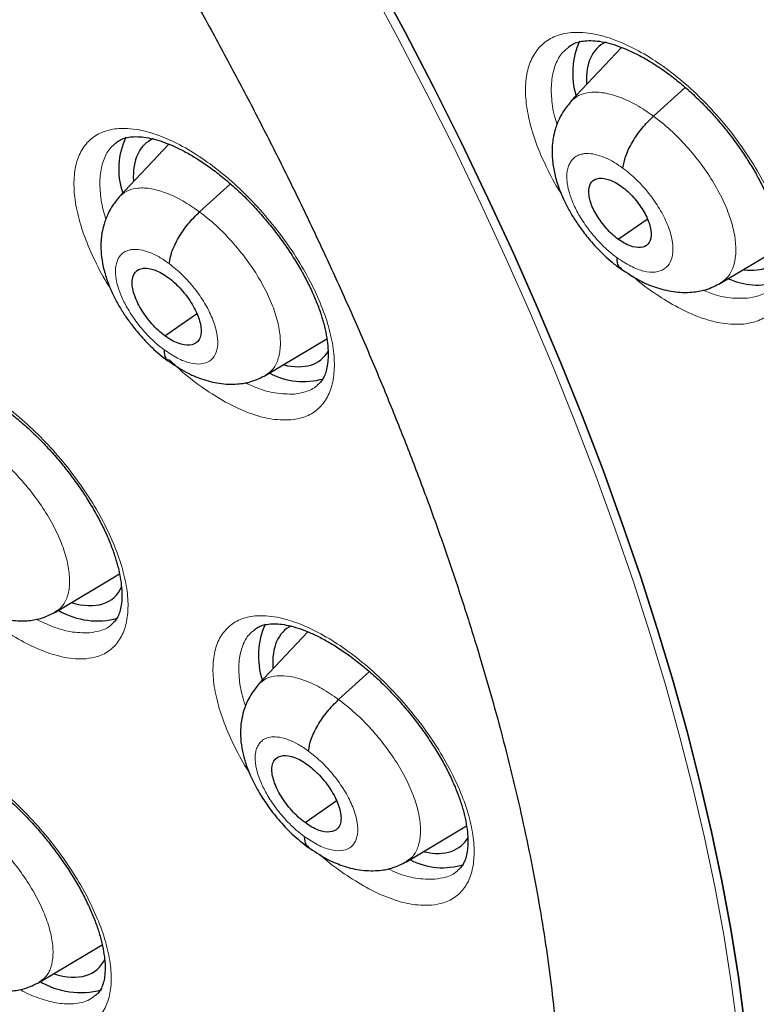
# Model space of a CAD drawing. Header units: millimetres. Extents: x 8 to 2236, y 12 to 2208.
# Tile 128 of 165: x 2050 to 2058, y 848 to 859. Entities that reach past the tile are written whole.
import ezdxf

# ---------------------------------------------------------------- set-up
doc = ezdxf.new("R2010")
doc.units = ezdxf.units.MM

msp = doc.modelspace()

# ---------------------------------------------------------------- linework, layer by layer
at = {"color": 7, "linetype": 'Continuous', "lineweight": 30}
for p, q in [((2056.38, 858.283), (2055.83, 857.701)), ((2056.723, 857.542), (2057.065, 857.852)), ((2051.499, 857.24), (2050.962, 856.673)), ((2051.83, 856.51), (2052.163, 856.812)), ((2056.342, 856.215), (2056.654, 856.432)), ((2057.446, 855.741), (2058.102, 856.134)), ((2051.456, 855.174), (2051.797, 855.412)), ((2052.544, 854.749), (2053.202, 855.142)), ((2050.277, 852.196), (2050.966, 852.608)), ((2052.998, 851.982), (2052.464, 851.417)), ((2053.329, 851.252), (2053.661, 851.553)), ((2052.967, 849.925), (2053.304, 850.16)), ((2054.059, 849.503), (2054.708, 849.891)), ((2050.104, 848.204), (2050.78, 848.609))]:
    msp.add_line(p, q, dxfattribs=at)
at = {"color": 7, "linetype": 'Continuous', "lineweight": 30, "flags": 128}
for points in [[(2053.723, 859.047), (2054.045, 858.448), (2054.355, 857.85), (2054.653, 857.253), (2054.939, 856.658), (2055.213, 856.065), (2055.474, 855.475), (2055.722, 854.888), (2055.957, 854.305), (2056.179, 853.725), (2056.387, 853.151), (2056.582, 852.581), (2056.764, 852.018), (2056.931, 851.46), (2057.085, 850.908), (2057.224, 850.363), (2057.349, 849.826), (2057.46, 849.296), (2057.556, 848.775), (2057.638, 848.262), (2057.705, 847.758)], [(2057.705, 847.758), (2057.638, 848.262), (2057.556, 848.775), (2057.46, 849.296), (2057.349, 849.826), (2057.224, 850.363), (2057.085, 850.908), (2056.931, 851.46), (2056.764, 852.018), (2056.582, 852.581), (2056.387, 853.151), (2056.179, 853.725), (2055.957, 854.305), (2055.722, 854.888), (2055.474, 855.475), (2055.213, 856.065), (2054.939, 856.658), (2054.653, 857.253), (2054.355, 857.85), (2054.045, 858.448), (2053.723, 859.047)]]:
    msp.add_lwpolyline(points, dxfattribs=at)
at = {"color": 252, "linetype": 'Continuous', "lineweight": 0, "flags": 128}
msp.add_lwpolyline([(2053.647, 858.986), (2053.968, 858.387), (2054.278, 857.788), (2054.577, 857.192), (2054.863, 856.596), (2055.136, 856.004), (2055.397, 855.414), (2055.645, 854.827), (2055.88, 854.243), (2056.102, 853.664), (2056.311, 853.09), (2056.506, 852.52), (2056.687, 851.956), (2056.855, 851.399), (2057.008, 850.847), (2057.147, 850.302), (2057.272, 849.765), (2057.383, 849.236), (2057.48, 848.714), (2057.561, 848.201), (2057.629, 847.697)], dxfattribs=at)
at = {"color": 7, "linetype": 'Continuous', "lineweight": 30}
for centre, radius, start, end in [((2056.711, 858.006), 0.859, 156.3413, 196.4398), ((2051.746, 856.97), 0.788, 154.127, 198.3011), ((2057.841, 856.451), 0.73, 245.0005, 287.1895), ((2052.949, 855.44), 0.76, 241.6186, 286.4533), ((2050.728, 852.932), 0.832, 240.0964, 285.2611), ((2053.325, 851.722), 0.86, 156.3776, 197.3993), ((2054.45, 850.192), 0.753, 242.5745, 287.6533), ((2050.546, 848.942), 0.849, 238.6049, 285.4328)]:
    msp.add_arc(centre, radius, start, end, dxfattribs=at)
for centre, major_axis, ratio, start_param, end_param in [((2057.084, 857.128), (-0.943, 1.17), 0.458154, 6.169461, 6.839247), ((2052.198, 856.086), (-0.941, 1.169), 0.457366, 6.158545, 6.848368), ((2057.084, 857.128), (-0.943, 1.17), 0.458154, 2.690731, 3.338618), ((2052.198, 856.086), (-0.941, 1.169), 0.457366, 2.609091, 3.31618), ((2049.954, 853.51), (-0.941, 1.169), 0.456328, 2.559715, 3.374348), ((2053.701, 850.84), (-0.942, 1.17), 0.456155, 6.18074, 6.852303), ((2053.701, 850.84), (-0.942, 1.17), 0.456155, 2.623688, 3.332646), ((2049.774, 849.506), (-0.941, 1.172), 0.455074, 2.552999, 3.367813)]:
    msp.add_ellipse(centre, major_axis=major_axis, ratio=ratio, start_param=start_param, end_param=end_param, dxfattribs=at)
for points, knots in [([(2076.994, 829.069), (2077.07, 829.129), (2077.221, 829.246), (2077.423, 829.413), (2077.603, 829.567), (2077.76, 829.705), (2077.906, 829.839), (2078.039, 829.965), (2078.159, 830.081), (2078.269, 830.191), (2078.38, 830.305), (2078.497, 830.428), (2078.612, 830.554), (2078.719, 830.674), (2078.817, 830.785), (2078.904, 830.889), (2079.005, 831.01), (2079.118, 831.15), (2079.245, 831.313), (2079.367, 831.477), (2079.489, 831.645), (2079.61, 831.819), (2079.729, 831.996), (2079.845, 832.176), (2079.958, 832.358), (2080.067, 832.543), (2080.178, 832.735), (2080.292, 832.944), (2080.414, 833.177), (2080.543, 833.436), (2080.688, 833.747), (2080.84, 834.097), (2080.991, 834.474), (2081.124, 834.835), (2081.239, 835.175), (2081.338, 835.489), (2081.405, 835.716), (2081.447, 835.87), (2081.475, 835.97), (2081.507, 836.09), (2081.543, 836.232), (2081.628, 836.577), (2081.746, 837.114), (2081.857, 837.747), (2081.933, 838.27), (2081.984, 838.683), (2082.026, 839.087), (2082.06, 839.48), (2082.085, 839.859), (2082.104, 840.214), (2082.116, 840.537), (2082.124, 840.826), (2082.127, 841.078), (2082.129, 841.293), (2082.128, 841.471), (2082.127, 841.599), (2082.126, 841.684), (2082.126, 841.743), (2082.125, 841.812), (2082.123, 841.905), (2082.12, 842.029), (2082.116, 842.183), (2082.11, 842.361), (2082.099, 842.637), (2082.08, 843.013), (2082.047, 843.5), (2082.004, 844.027), (2081.948, 844.592), (2081.878, 845.187), (2081.782, 845.908), (2081.653, 846.736), (2081.485, 847.664), (2081.307, 848.538), (2081.124, 849.358), (2080.938, 850.123), (2080.746, 850.865), (2080.548, 851.583), (2080.343, 852.286), (2080.089, 853.114), (2079.773, 854.087), (2079.379, 855.22), (2078.945, 856.39), (2078.47, 857.597), (2077.991, 858.75), (2077.514, 859.841), (2077.048, 860.867), (2076.554, 861.909), (2076.04, 862.955), (2075.467, 864.079), (2074.839, 865.266), (2074.154, 866.509), (2073.467, 867.711), (2072.78, 868.87), (2072.144, 869.911), (2071.561, 870.838), (2071.033, 871.66), (2070.496, 872.475), (2069.938, 873.306), (2069.333, 874.187), (2068.675, 875.122), (2067.961, 876.11), (2067.203, 877.133), (2066.4, 878.189), (2065.549, 879.277), (2064.753, 880.267), (2064.022, 881.153), (2063.367, 881.932), (2062.689, 882.722), (2061.989, 883.521), (2061.275, 884.319), (2060.561, 885.099), (2059.803, 885.909), (2059.011, 886.738), (2058.19, 887.575), (2057.407, 888.354), (2056.664, 889.077), (2055.962, 889.746), (2055.302, 890.362), (2054.757, 890.862), (2054.317, 891.258), (2053.978, 891.56), (2053.667, 891.835), (2053.392, 892.077), (2053.178, 892.262), (2053.018, 892.4), (2052.9, 892.502), (2052.776, 892.609), (2052.623, 892.739), (2052.426, 892.907), (2052.192, 893.103), (2051.925, 893.327), (2051.626, 893.575), (2051.295, 893.846), (2050.947, 894.129), (2050.596, 894.411), (2050.107, 894.799), (2049.493, 895.278), (2048.79, 895.812), (2048.155, 896.283), (2047.57, 896.709), (2046.983, 897.127), (2046.369, 897.556), (2045.717, 898), (2045.027, 898.458), (2044.311, 898.919), (2043.594, 899.368), (2042.899, 899.788), (2042.435, 900.063), (2042.203, 900.195), (2042.189, 900.203)], [0, 0, 0, 0, 0.004208, 0.008266, 0.012194, 0.015925, 0.019283, 0.022264, 0.025087, 0.027445, 0.030195, 0.033307, 0.036341, 0.039156, 0.041751, 0.044127, 0.046284, 0.050042, 0.053605, 0.057244, 0.060959, 0.064746, 0.06856, 0.072392, 0.076228, 0.080045, 0.083867, 0.088052, 0.092716, 0.097859, 0.103418, 0.110856, 0.117881, 0.124491, 0.130655, 0.136254, 0.141145, 0.142556, 0.144244, 0.146322, 0.148792, 0.151607, 0.164055, 0.175863, 0.182587, 0.189083, 0.195351, 0.201391, 0.207197, 0.212551, 0.217349, 0.221589, 0.225272, 0.228397, 0.230964, 0.232973, 0.233896, 0.234627, 0.23553, 0.236869, 0.238642, 0.240852, 0.243465, 0.246233, 0.252549, 0.25933, 0.266575, 0.274284, 0.28244, 0.290603, 0.303052, 0.315037, 0.326558, 0.336451, 0.345973, 0.355124, 0.363905, 0.372325, 0.380725, 0.393824, 0.40725, 0.421007, 0.435095, 0.449518, 0.461086, 0.472865, 0.484854, 0.496904, 0.50868, 0.523252, 0.537359, 0.550999, 0.564172, 0.576875, 0.586525, 0.595883, 0.605054, 0.614582, 0.624546, 0.635591, 0.647128, 0.659155, 0.671674, 0.684685, 0.698189, 0.707561, 0.717157, 0.726977, 0.737022, 0.747285, 0.757391, 0.767124, 0.778971, 0.790214, 0.800851, 0.810883, 0.820308, 0.829125, 0.837335, 0.84209, 0.846614, 0.850795, 0.854431, 0.857519, 0.859243, 0.860732, 0.862169, 0.864156, 0.866741, 0.869923, 0.873327, 0.877224, 0.881613, 0.886286, 0.890855, 0.895311, 0.905366, 0.914791, 0.922673, 0.930063, 0.937545, 0.945449, 0.95395, 0.96289, 0.972271, 0.981812, 0.990881, 0.999452, 1, 1, 1, 1]), ([(2033.925, 892.828), (2034.038, 892.763), (2034.364, 892.573), (2034.907, 892.25), (2035.553, 891.853), (2036.201, 891.444), (2036.851, 891.021), (2037.502, 890.586), (2038.155, 890.139), (2038.808, 889.679), (2039.463, 889.208), (2040.117, 888.725), (2040.772, 888.23), (2041.426, 887.723), (2042.081, 887.205), (2042.734, 886.677), (2043.386, 886.137), (2044.038, 885.587), (2044.688, 885.027), (2045.336, 884.456), (2045.981, 883.875), (2046.625, 883.285), (2047.266, 882.685), (2047.905, 882.077), (2048.54, 881.459), (2049.172, 880.832), (2049.8, 880.197), (2050.424, 879.554), (2051.044, 878.903), (2051.66, 878.245), (2052.272, 877.578), (2052.878, 876.905), (2053.479, 876.225), (2054.075, 875.539), (2054.665, 874.846), (2055.25, 874.147), (2055.828, 873.442), (2056.4, 872.732), (2056.965, 872.017), (2057.524, 871.297), (2058.076, 870.572), (2058.62, 869.843), (2059.157, 869.11), (2059.686, 868.374), (2060.207, 867.634), (2060.721, 866.891), (2061.225, 866.145), (2061.722, 865.397), (2062.209, 864.647), (2062.688, 863.894), (2063.158, 863.141), (2063.618, 862.386), (2064.069, 861.63), (2064.51, 860.873), (2064.941, 860.117), (2065.362, 859.36), (2065.773, 858.603), (2066.174, 857.848), (2066.564, 857.093), (2066.943, 856.339), (2067.312, 855.587), (2067.669, 854.837), (2068.016, 854.089), (2068.351, 853.344), (2068.675, 852.601), (2068.987, 851.861), (2069.288, 851.125), (2069.576, 850.393), (2069.853, 849.665), (2070.118, 848.94), (2070.371, 848.221), (2070.612, 847.506), (2070.84, 846.797), (2071.056, 846.093), (2071.26, 845.395), (2071.451, 844.704), (2071.629, 844.018), (2071.795, 843.339), (2071.948, 842.667), (2072.089, 842.003), (2072.216, 841.346), (2072.331, 840.696), (2072.433, 840.055), (2072.521, 839.422), (2072.597, 838.798), (2072.66, 838.182), (2072.71, 837.575), (2072.748, 836.978), (2072.772, 836.391), (2072.783, 835.813), (2072.781, 835.245), (2072.767, 834.688), (2072.739, 834.141), (2072.699, 833.604), (2072.646, 833.079), (2072.58, 832.564), (2072.501, 832.061), (2072.41, 831.569), (2072.306, 831.089), (2072.189, 830.621), (2072.06, 830.165), (2071.918, 829.72), (2071.764, 829.288), (2071.598, 828.868), (2071.419, 828.461), (2071.228, 828.066), (2071.024, 827.684), (2070.808, 827.315), (2070.58, 826.959), (2070.34, 826.616), (2070.088, 826.286), (2069.823, 825.97), (2069.547, 825.666), (2069.258, 825.378), (2069.059, 825.19), (2068.953, 825.102), (2068.952, 825.101)], [0, 0, 0, 0, 0.0046691, 0.0135353, 0.0224026, 0.031271, 0.0401406, 0.0490113, 0.057883, 0.0667558, 0.0756295, 0.0845042, 0.0933798, 0.1022562, 0.1111335, 0.1200115, 0.1288903, 0.1377698, 0.1466499, 0.1555307, 0.164412, 0.1732939, 0.1821764, 0.1910593, 0.1999426, 0.2088264, 0.2177105, 0.226595, 0.2354798, 0.2443649, 0.2532503, 0.2621358, 0.2710216, 0.2799075, 0.2887935, 0.2976797, 0.3065659, 0.3154521, 0.3243384, 0.3332246, 0.3421108, 0.3509969, 0.3598829, 0.3687687, 0.3776544, 0.3865399, 0.3954251, 0.4043101, 0.4131948, 0.4220791, 0.4309631, 0.4398467, 0.4487298, 0.4576125, 0.4664947, 0.4753764, 0.4842575, 0.493138, 0.5020179, 0.510897, 0.5197755, 0.5286532, 0.5375301, 0.5464062, 0.5552814, 0.5641556, 0.5730289, 0.5819012, 0.5907725, 0.5996426, 0.6085117, 0.6173795, 0.6262462, 0.6351116, 0.6439758, 0.6528387, 0.6617002, 0.6705605, 0.6794194, 0.6882769, 0.6971332, 0.7059882, 0.7148419, 0.7236945, 0.732546, 0.7413965, 0.7502461, 0.7590952, 0.7679438, 0.7767922, 0.7856407, 0.7944896, 0.8033394, 0.8121904, 0.8210433, 0.8298988, 0.8387576, 0.8476204, 0.8564883, 0.8653622, 0.8742432, 0.8831324, 0.8920312, 0.9009406, 0.909862, 0.9187964, 0.9277449, 0.9367083, 0.9456873, 0.9546819, 0.9636921, 0.9727171, 0.9817557, 0.9908062, 0.9998664, 1, 1, 1, 1]), ([(2039.383, 873.373), (2039.465, 873.309), (2039.702, 873.124), (2040.094, 872.808), (2040.559, 872.423), (2041.023, 872.027), (2041.486, 871.62), (2041.947, 871.204), (2042.406, 870.778), (2042.863, 870.343), (2043.317, 869.899), (2043.767, 869.446), (2044.214, 868.985), (2044.657, 868.516), (2045.096, 868.039), (2045.53, 867.556), (2045.959, 867.065), (2046.382, 866.569), (2046.8, 866.066), (2047.211, 865.558), (2047.617, 865.045), (2048.015, 864.527), (2048.406, 864.004), (2048.79, 863.478), (2049.166, 862.949), (2049.534, 862.416), (2049.894, 861.881), (2050.245, 861.344), (2050.587, 860.806), (2050.92, 860.266), (2051.244, 859.725), (2051.558, 859.184), (2051.862, 858.643), (2052.156, 858.103), (2052.439, 857.564), (2052.712, 857.026), (2052.974, 856.49), (2053.225, 855.957), (2053.465, 855.427), (2053.693, 854.9), (2053.91, 854.376), (2054.115, 853.857), (2054.309, 853.343), (2054.49, 852.834), (2054.659, 852.33), (2054.816, 851.833), (2054.961, 851.342), (2055.094, 850.858), (2055.214, 850.381), (2055.322, 849.912), (2055.417, 849.451), (2055.5, 848.999), (2055.57, 848.555), (2055.628, 848.122), (2055.674, 847.698), (2055.707, 847.284), (2055.729, 846.88), (2055.738, 846.488), (2055.735, 846.106), (2055.721, 845.736), (2055.694, 845.377), (2055.657, 845.031), (2055.608, 844.696), (2055.548, 844.374), (2055.476, 844.064), (2055.394, 843.766), (2055.302, 843.48), (2055.198, 843.207), (2055.084, 842.946), (2054.959, 842.697), (2054.823, 842.461), (2054.676, 842.235), (2054.518, 842.022), (2054.347, 841.82), (2054.163, 841.631), (2054.009, 841.488), (2053.912, 841.413), (2053.885, 841.392)], [0, 0, 0, 0, 0.007086, 0.020552, 0.034023, 0.047501, 0.060985, 0.074475, 0.08797, 0.10147, 0.114974, 0.128482, 0.141993, 0.155507, 0.169024, 0.182543, 0.196064, 0.209586, 0.223109, 0.236632, 0.250156, 0.26368, 0.277203, 0.290725, 0.304246, 0.317764, 0.331281, 0.344795, 0.358305, 0.371813, 0.385316, 0.398815, 0.41231, 0.425799, 0.439282, 0.45276, 0.46623, 0.479694, 0.493149, 0.506597, 0.520035, 0.533464, 0.546884, 0.560292, 0.57369, 0.587077, 0.600451, 0.613813, 0.627162, 0.640498, 0.653822, 0.667132, 0.680429, 0.693715, 0.706989, 0.720253, 0.733508, 0.746758, 0.760005, 0.773253, 0.786506, 0.799769, 0.813051, 0.826361, 0.83971, 0.853111, 0.86658, 0.880136, 0.893798, 0.907591, 0.921536, 0.935658, 0.949974, 0.964496, 0.979217, 0.994112, 1, 1, 1, 1]), ([(2055.806, 858.287), (2055.821, 858.298), (2055.852, 858.321), (2055.912, 858.342), (2055.984, 858.356), (2056.068, 858.358), (2056.163, 858.347), (2056.267, 858.323), (2056.378, 858.286), (2056.496, 858.235), (2056.62, 858.171), (2056.748, 858.094), (2056.879, 858.004), (2057.009, 857.902), (2057.138, 857.79), (2057.262, 857.67), (2057.382, 857.542), (2057.496, 857.407), (2057.605, 857.266), (2057.706, 857.121), (2057.798, 856.974), (2057.879, 856.828), (2057.948, 856.686), (2058.004, 856.548), (2058.048, 856.414), (2058.081, 856.286), (2058.102, 856.165), (2058.111, 856.053), (2058.108, 855.955), (2058.095, 855.87), (2058.074, 855.802), (2058.045, 855.746), (2058.016, 855.706), (2057.992, 855.688), (2057.983, 855.681)], [0, 0, 0, 0, 0.033995, 0.06697, 0.097892, 0.130806, 0.162434, 0.193234, 0.223662, 0.254539, 0.285859, 0.317534, 0.349432, 0.381409, 0.413315, 0.444932, 0.476326, 0.508153, 0.54029, 0.57258, 0.604792, 0.636716, 0.668189, 0.698998, 0.730009, 0.761395, 0.79295, 0.824387, 0.855471, 0.886113, 0.916472, 0.947101, 0.981027, 1, 1, 1, 1]), ([(2055.835, 857.699), (2055.809, 857.669), (2055.762, 857.614), (2055.704, 857.512), (2055.664, 857.409), (2055.643, 857.315), (2055.633, 857.245), (2055.628, 857.169), (2055.631, 857.068), (2055.652, 856.933), (2055.693, 856.789), (2055.748, 856.653), (2055.81, 856.532), (2055.876, 856.421), (2055.957, 856.305), (2056.061, 856.175), (2056.172, 856.059), (2056.279, 855.963), (2056.339, 855.917), (2056.371, 855.894)], [0, 0, 0, 0, 0.061494, 0.114891, 0.179819, 0.227195, 0.257969, 0.284711, 0.342864, 0.414255, 0.490752, 0.558485, 0.617825, 0.675049, 0.733077, 0.806263, 0.894922, 0.945324, 1, 1, 1, 1]), ([(2056.394, 856.982), (2056.401, 857.024), (2056.416, 857.108), (2056.491, 857.262), (2056.596, 857.416), (2056.681, 857.5), (2056.723, 857.542)], [0, 0, 0, 0, 0.248475, 0.499465, 0.750426, 1, 1, 1, 1]), ([(2050.931, 857.257), (2050.946, 857.268), (2050.975, 857.289), (2051.033, 857.31), (2051.101, 857.321), (2051.183, 857.322), (2051.276, 857.31), (2051.378, 857.285), (2051.487, 857.247), (2051.603, 857.196), (2051.726, 857.131), (2051.853, 857.052), (2051.982, 856.961), (2052.111, 856.859), (2052.239, 856.747), (2052.363, 856.626), (2052.482, 856.497), (2052.596, 856.362), (2052.705, 856.221), (2052.806, 856.075), (2052.898, 855.928), (2052.98, 855.782), (2053.049, 855.639), (2053.106, 855.502), (2053.152, 855.368), (2053.185, 855.241), (2053.207, 855.12), (2053.217, 855.01), (2053.216, 854.912), (2053.205, 854.829), (2053.186, 854.761), (2053.158, 854.707), (2053.131, 854.668), (2053.108, 854.651), (2053.099, 854.644)], [0, 0, 0, 0, 0.034809, 0.067631, 0.098354, 0.131059, 0.162495, 0.193184, 0.223453, 0.254206, 0.285431, 0.317035, 0.348884, 0.380836, 0.412729, 0.444344, 0.475741, 0.507527, 0.539635, 0.571907, 0.60412, 0.63606, 0.66756, 0.698377, 0.729331, 0.760659, 0.792158, 0.823531, 0.854535, 0.885064, 0.915248, 0.9456, 0.979956, 1, 1, 1, 1]), ([(2056.342, 856.215), (2056.32, 856.232), (2056.276, 856.267), (2056.194, 856.352), (2056.105, 856.473), (2056.035, 856.622), (2056.017, 856.752), (2056.05, 856.844), (2056.132, 856.881), (2056.228, 856.866), (2056.314, 856.829), (2056.358, 856.798), (2056.38, 856.783)], [0, 0, 0, 0, 0.062835, 0.125537, 0.250829, 0.375517, 0.499985, 0.624467, 0.749168, 0.874459, 0.937162, 1, 1, 1, 1]), ([(2056.38, 856.783), (2056.402, 856.766), (2056.446, 856.732), (2056.528, 856.646), (2056.617, 856.526), (2056.687, 856.376), (2056.705, 856.247), (2056.672, 856.154), (2056.589, 856.117), (2056.493, 856.132), (2056.408, 856.17), (2056.364, 856.2), (2056.342, 856.215)], [0, 0, 0, 0, 0.0628351, 0.1255373, 0.2508291, 0.3755178, 0.4999856, 0.6244672, 0.749168, 0.8744595, 0.9371623, 1, 1, 1, 1]), ([(2050.967, 856.671), (2050.942, 856.642), (2050.896, 856.588), (2050.84, 856.488), (2050.801, 856.388), (2050.779, 856.295), (2050.769, 856.225), (2050.765, 856.148), (2050.768, 856.048), (2050.789, 855.916), (2050.83, 855.775), (2050.884, 855.643), (2050.944, 855.525), (2051.009, 855.417), (2051.088, 855.304), (2051.189, 855.178), (2051.324, 855.033), (2051.431, 854.949), (2051.489, 854.903)], [0, 0, 0, 0, 0.061444, 0.114909, 0.180148, 0.228039, 0.259454, 0.286541, 0.344961, 0.416295, 0.492703, 0.560339, 0.619555, 0.676544, 0.734289, 0.807147, 0.895456, 1, 1, 1, 1]), ([(2051.503, 855.952), (2051.51, 855.993), (2051.524, 856.077), (2051.599, 856.23), (2051.703, 856.384), (2051.788, 856.468), (2051.83, 856.51)], [0, 0, 0, 0, 0.248864, 0.49963, 0.750281, 1, 1, 1, 1]), ([(2056.328, 856.017), (2056.329, 855.981), (2056.331, 855.926), (2056.365, 855.909), (2056.377, 855.902)], [0, 0, 0, 0, 0.653488, 1, 1, 1, 1]), ([(2051.456, 855.174), (2051.432, 855.193), (2051.383, 855.231), (2051.292, 855.326), (2051.193, 855.461), (2051.115, 855.626), (2051.094, 855.77), (2051.13, 855.871), (2051.22, 855.912), (2051.326, 855.894), (2051.42, 855.852), (2051.469, 855.818), (2051.493, 855.801)], [0, 0, 0, 0, 0.062836, 0.125538, 0.250829, 0.375521, 0.499992, 0.62447, 0.749169, 0.87446, 0.937163, 1, 1, 1, 1]), ([(2056.368, 855.899), (2056.437, 855.853), (2056.56, 855.77), (2056.75, 855.691), (2056.933, 855.644), (2057.125, 855.638), (2057.298, 855.667), (2057.394, 855.715), (2057.447, 855.742)], [0, 0, 0, 0, 0.197368, 0.353565, 0.529294, 0.702324, 0.835177, 1, 1, 1, 1]), ([(2051.493, 855.801), (2051.518, 855.782), (2051.566, 855.744), (2051.657, 855.649), (2051.756, 855.515), (2051.834, 855.349), (2051.855, 855.205), (2051.82, 855.104), (2051.729, 855.063), (2051.623, 855.081), (2051.529, 855.123), (2051.48, 855.157), (2051.456, 855.174)], [0, 0, 0, 0, 0.062836, 0.125538, 0.250829, 0.375521, 0.499992, 0.624471, 0.749169, 0.87446, 0.937163, 1, 1, 1, 1]), ([(2051.447, 855.024), (2051.448, 854.988), (2051.45, 854.934), (2051.484, 854.917), (2051.496, 854.911)], [0, 0, 0, 0, 0.662126, 1, 1, 1, 1]), ([(2051.486, 854.909), (2051.553, 854.863), (2051.672, 854.781), (2051.858, 854.702), (2052.038, 854.655), (2052.226, 854.648), (2052.398, 854.676), (2052.493, 854.723), (2052.546, 854.75)], [0, 0, 0, 0, 0.196133, 0.351623, 0.526859, 0.700569, 0.83416, 1, 1, 1, 1]), ([(2048.712, 854.676), (2048.725, 854.686), (2048.752, 854.706), (2048.806, 854.725), (2048.872, 854.737), (2048.951, 854.737), (2049.043, 854.726), (2049.143, 854.701), (2049.251, 854.663), (2049.365, 854.612), (2049.486, 854.547), (2049.612, 854.469), (2049.741, 854.378), (2049.87, 854.276), (2049.997, 854.164), (2050.122, 854.044), (2050.241, 853.916), (2050.356, 853.781), (2050.466, 853.64), (2050.568, 853.495), (2050.661, 853.348), (2050.744, 853.202), (2050.815, 853.06), (2050.874, 852.922), (2050.921, 852.789), (2050.957, 852.661), (2050.981, 852.541), (2050.993, 852.431), (2050.994, 852.333), (2050.984, 852.25), (2050.967, 852.183), (2050.942, 852.13), (2050.915, 852.091), (2050.892, 852.073), (2050.883, 852.065)], [0, 0, 0, 0, 0.033253, 0.066075, 0.096703, 0.129316, 0.160631, 0.19125, 0.221404, 0.252056, 0.283202, 0.314748, 0.346556, 0.378485, 0.410369, 0.442, 0.473389, 0.505142, 0.537225, 0.569485, 0.601702, 0.63366, 0.665189, 0.696174, 0.726962, 0.758251, 0.789714, 0.82105, 0.852005, 0.882452, 0.91249, 0.942614, 0.976163, 1, 1, 1, 1]), ([(2049.221, 852.361), (2049.287, 852.315), (2049.405, 852.233), (2049.59, 852.153), (2049.769, 852.104), (2049.958, 852.096), (2050.13, 852.123), (2050.226, 852.171), (2050.278, 852.197)], [0, 0, 0, 0, 0.19538, 0.350415, 0.525332, 0.699283, 0.833394, 1, 1, 1, 1]), ([(2052.423, 852.007), (2052.437, 852.018), (2052.465, 852.038), (2052.521, 852.058), (2052.589, 852.069), (2052.669, 852.07), (2052.762, 852.058), (2052.864, 852.033), (2052.973, 851.995), (2053.088, 851.944), (2053.211, 851.88), (2053.338, 851.802), (2053.467, 851.712), (2053.597, 851.61), (2053.726, 851.498), (2053.851, 851.378), (2053.971, 851.25), (2054.087, 851.116), (2054.197, 850.976), (2054.299, 850.831), (2054.393, 850.685), (2054.476, 850.54), (2054.547, 850.398), (2054.606, 850.26), (2054.653, 850.128), (2054.688, 850.001), (2054.711, 849.882), (2054.723, 849.772), (2054.723, 849.675), (2054.713, 849.593), (2054.695, 849.526), (2054.67, 849.473), (2054.643, 849.435), (2054.62, 849.417), (2054.612, 849.41)], [0, 0, 0, 0, 0.034758, 0.067384, 0.097949, 0.130483, 0.161796, 0.192424, 0.22262, 0.253319, 0.284506, 0.316083, 0.347916, 0.379862, 0.411757, 0.443387, 0.474785, 0.506556, 0.53865, 0.570913, 0.603123, 0.635066, 0.666575, 0.697536, 0.728317, 0.759607, 0.791066, 0.822396, 0.85335, 0.883815, 0.913916, 0.94416, 0.978166, 1, 1, 1, 1]), ([(2052.469, 851.415), (2052.447, 851.39), (2052.407, 851.343), (2052.349, 851.248), (2052.306, 851.142), (2052.282, 851.035), (2052.27, 850.935), (2052.271, 850.826), (2052.288, 850.701), (2052.323, 850.569), (2052.377, 850.426), (2052.457, 850.27), (2052.56, 850.109), (2052.682, 849.952), (2052.831, 849.792), (2052.943, 849.703), (2053.002, 849.657)], [0, 0, 0, 0, 0.052883, 0.099928, 0.176435, 0.230384, 0.263833, 0.326126, 0.398911, 0.458657, 0.534705, 0.626836, 0.706501, 0.795198, 0.892896, 1, 1, 1, 1]), ([(2053.005, 850.696), (2053.012, 850.738), (2053.025, 850.82), (2053.099, 850.973), (2053.204, 851.127), (2053.287, 851.211), (2053.329, 851.252)], [0, 0, 0, 0, 0.249162, 0.499757, 0.750154, 1, 1, 1, 1]), ([(2048.526, 850.664), (2048.538, 850.673), (2048.563, 850.692), (2048.615, 850.71), (2048.679, 850.721), (2048.757, 850.722), (2048.847, 850.71), (2048.946, 850.685), (2049.053, 850.647), (2049.167, 850.596), (2049.287, 850.532), (2049.413, 850.454), (2049.541, 850.364), (2049.671, 850.263), (2049.799, 850.151), (2049.923, 850.031), (2050.044, 849.904), (2050.16, 849.769), (2050.27, 849.629), (2050.373, 849.485), (2050.468, 849.339), (2050.553, 849.193), (2050.625, 849.051), (2050.686, 848.914), (2050.735, 848.781), (2050.772, 848.655), (2050.797, 848.535), (2050.811, 848.425), (2050.813, 848.328), (2050.805, 848.245), (2050.789, 848.179), (2050.766, 848.127), (2050.741, 848.088), (2050.719, 848.07), (2050.709, 848.062)], [0, 0, 0, 0, 0.0328259, 0.0655016, 0.0959849, 0.1284429, 0.1596305, 0.1901663, 0.2202561, 0.2508362, 0.2819298, 0.3134392, 0.345226, 0.3771437, 0.4090291, 0.4406787, 0.4720699, 0.5038021, 0.5358692, 0.5681212, 0.6003445, 0.6323177, 0.6638706, 0.69488, 0.7256507, 0.7569055, 0.7883366, 0.8196413, 0.8505571, 0.8809449, 0.910886, 0.9408642, 0.973871, 1, 1, 1, 1]), ([(2052.967, 849.925), (2052.942, 849.944), (2052.894, 849.982), (2052.802, 850.077), (2052.702, 850.21), (2052.623, 850.375), (2052.601, 850.517), (2052.635, 850.618), (2052.725, 850.658), (2052.83, 850.64), (2052.924, 850.598), (2052.973, 850.564), (2052.998, 850.547)], [0, 0, 0, 0, 0.062836, 0.12554, 0.250834, 0.375525, 0.499997, 0.624472, 0.749166, 0.874459, 0.937163, 1, 1, 1, 1]), ([(2052.998, 850.547), (2053.022, 850.528), (2053.071, 850.49), (2053.163, 850.395), (2053.262, 850.262), (2053.342, 850.097), (2053.364, 849.955), (2053.329, 849.854), (2053.24, 849.814), (2053.134, 849.832), (2053.04, 849.875), (2052.991, 849.908), (2052.967, 849.925)], [0, 0, 0, 0, 0.0628363, 0.1255402, 0.2508336, 0.3755251, 0.4999968, 0.6244716, 0.7491657, 0.8744591, 0.9371631, 1, 1, 1, 1]), ([(2052.959, 849.776), (2052.961, 849.741), (2052.963, 849.688), (2052.997, 849.671), (2053.009, 849.666)], [0, 0, 0, 0, 0.670268, 1, 1, 1, 1]), ([(2052.998, 849.664), (2053.065, 849.618), (2053.184, 849.536), (2053.371, 849.457), (2053.55, 849.41), (2053.739, 849.402), (2053.912, 849.43), (2054.007, 849.477), (2054.06, 849.504)], [0, 0, 0, 0, 0.195541, 0.350678, 0.525727, 0.699658, 0.833642, 1, 1, 1, 1]), ([(2049.048, 848.372), (2049.113, 848.327), (2049.231, 848.245), (2049.416, 848.164), (2049.593, 848.114), (2049.782, 848.104), (2049.956, 848.131), (2050.052, 848.179), (2050.105, 848.205)], [0, 0, 0, 0, 0.19465, 0.349202, 0.523719, 0.697898, 0.832575, 1, 1, 1, 1])]:
    msp.add_open_spline(points, degree=3, knots=knots, dxfattribs=at)
at = {"color": 252, "linetype": 'Continuous', "lineweight": 0}
for points, knots in [([(2041.244, 900.112), (2042.233, 899.518), (2044.211, 898.331), (2047.218, 896.224), (2050.225, 893.9), (2053.211, 891.352), (2056.154, 888.606), (2059.03, 885.683), (2061.816, 882.606), (2064.491, 879.399), (2067.034, 876.086), (2069.425, 872.695), (2071.645, 869.251), (2073.677, 865.781), (2075.505, 862.312), (2077.114, 858.873), (2078.493, 855.489), (2079.629, 852.187), (2080.515, 848.993), (2081.143, 845.932), (2081.509, 843.028), (2081.609, 840.304), (2081.443, 837.78), (2081.012, 835.478), (2080.321, 833.412), (2079.367, 831.61), (2078.27, 830.151), (2077.385, 829.431), (2076.992, 829.112)], [0, 0, 0, 0, 0.038766, 0.077532, 0.116298, 0.155064, 0.19383, 0.232596, 0.271363, 0.310129, 0.348895, 0.387661, 0.426427, 0.465193, 0.503959, 0.542725, 0.581491, 0.620257, 0.659023, 0.697789, 0.736555, 0.775322, 0.814088, 0.852854, 0.89162, 0.930386, 0.969152, 1, 1, 1, 1]), ([(2057.697, 855.3), (2057.743, 855.308), (2057.848, 855.326), (2057.978, 855.4), (2058.085, 855.518), (2058.154, 855.676), (2058.183, 855.867), (2058.172, 856.087), (2058.121, 856.328), (2058.031, 856.586), (2057.905, 856.851), (2057.746, 857.116), (2057.56, 857.375), (2057.351, 857.619), (2057.126, 857.843), (2056.89, 858.038), (2056.65, 858.201), (2056.414, 858.325), (2056.215, 858.399), (2056.055, 858.435), (2055.904, 858.45), (2055.745, 858.436), (2055.591, 858.376), (2055.472, 858.272), (2055.388, 858.129), (2055.344, 857.95), (2055.34, 857.74), (2055.377, 857.506), (2055.451, 857.254), (2055.567, 856.991), (2055.662, 856.806), (2055.725, 856.712), (2055.729, 856.706)], [0, 0, 0, 0, 0.028663, 0.064263, 0.099863, 0.135444, 0.171026, 0.206576, 0.242125, 0.277643, 0.31316, 0.34866, 0.384159, 0.419663, 0.455166, 0.490694, 0.526221, 0.561783, 0.597344, 0.619585, 0.641826, 0.677416, 0.713005, 0.748596, 0.784186, 0.819759, 0.855331, 0.89087, 0.926409, 0.961919, 0.997429, 1, 1, 1, 1]), ([(2055.684, 857.45), (2055.674, 857.481), (2055.64, 857.588), (2055.619, 857.756), (2055.622, 857.944), (2055.663, 858.104), (2055.726, 858.22), (2055.786, 858.267), (2055.809, 858.284)], [0, 0, 0, 0, 0.082645, 0.281428, 0.480412, 0.679397, 0.878496, 1, 1, 1, 1]), ([(2055.831, 857.699), (2055.858, 857.723), (2055.914, 857.774), (2056.037, 857.805), (2056.187, 857.799), (2056.356, 857.752), (2056.537, 857.67), (2056.661, 857.585), (2056.723, 857.542)], [0, 0, 0, 0, 0.149111, 0.319219, 0.489348, 0.659537, 0.829654, 1, 1, 1, 1]), ([(2056.723, 857.542), (2056.784, 857.494), (2056.908, 857.398), (2057.082, 857.219), (2057.241, 857.025), (2057.378, 856.82), (2057.488, 856.612), (2057.566, 856.409), (2057.608, 856.22), (2057.615, 856.051), (2057.586, 855.909), (2057.531, 855.802), (2057.47, 855.762), (2057.443, 855.744)], [0, 0, 0, 0, 0.092829, 0.185536, 0.278282, 0.370993, 0.463693, 0.556313, 0.648882, 0.741575, 0.834272, 0.926847, 1, 1, 1, 1]), ([(2052.814, 854.268), (2052.859, 854.275), (2052.961, 854.29), (2053.088, 854.36), (2053.194, 854.474), (2053.261, 854.628), (2053.289, 854.816), (2053.277, 855.033), (2053.226, 855.272), (2053.135, 855.528), (2053.01, 855.793), (2052.853, 856.058), (2052.668, 856.318), (2052.46, 856.563), (2052.236, 856.789), (2052.002, 856.987), (2051.765, 857.153), (2051.53, 857.281), (2051.334, 857.357), (2051.176, 857.396), (2051.027, 857.415), (2050.87, 857.404), (2050.718, 857.348), (2050.601, 857.248), (2050.519, 857.109), (2050.476, 856.933), (2050.473, 856.727), (2050.51, 856.495), (2050.585, 856.244), (2050.7, 855.982), (2050.796, 855.794), (2050.862, 855.697), (2050.868, 855.687)], [0, 0, 0, 0, 0.028009, 0.063554, 0.0991, 0.134635, 0.17017, 0.205689, 0.241208, 0.276713, 0.312218, 0.347718, 0.383218, 0.418722, 0.454227, 0.489745, 0.525263, 0.560796, 0.59633, 0.618541, 0.640752, 0.676291, 0.71183, 0.74737, 0.78291, 0.81844, 0.85397, 0.889484, 0.924999, 0.960501, 0.996004, 1, 1, 1, 1]), ([(2050.821, 856.431), (2050.81, 856.465), (2050.776, 856.574), (2050.754, 856.741), (2050.755, 856.927), (2050.795, 857.083), (2050.855, 857.195), (2050.913, 857.239), (2050.934, 857.255)], [0, 0, 0, 0, 0.08927, 0.288309, 0.487443, 0.686577, 0.885773, 1, 1, 1, 1]), ([(2056.328, 856.017), (2056.299, 856.039), (2056.243, 856.082), (2056.139, 856.181), (2056.029, 856.309), (2055.926, 856.46), (2055.857, 856.596), (2055.816, 856.709), (2055.797, 856.788), (2055.791, 856.839), (2055.789, 856.87), (2055.788, 856.896), (2055.789, 856.916), (2055.791, 856.939), (2055.797, 856.972), (2055.81, 857.014), (2055.833, 857.056), (2055.859, 857.086), (2055.887, 857.107), (2055.913, 857.121), (2055.944, 857.132), (2055.994, 857.141), (2056.068, 857.138), (2056.17, 857.11), (2056.28, 857.06), (2056.355, 857.008), (2056.394, 856.982)], [0, 0, 0, 0, 0.0484872, 0.0945432, 0.1796756, 0.2557923, 0.3228271, 0.3807988, 0.4296323, 0.450645, 0.4693929, 0.4858789, 0.5000997, 0.507835, 0.5320722, 0.571475, 0.6061573, 0.647499, 0.6706554, 0.6954524, 0.7218952, 0.7500048, 0.8116823, 0.8738934, 0.9366001, 1, 1, 1, 1]), ([(2056.394, 856.982), (2056.443, 856.942), (2056.542, 856.862), (2056.678, 856.709), (2056.793, 856.544), (2056.878, 856.375), (2056.928, 856.215), (2056.939, 856.075), (2056.911, 855.963), (2056.845, 855.888), (2056.746, 855.854), (2056.622, 855.865), (2056.479, 855.917), (2056.379, 855.984), (2056.328, 856.017)], [0, 0, 0, 0, 0.083337, 0.16667, 0.250005, 0.333339, 0.416673, 0.500005, 0.58334, 0.666674, 0.750004, 0.833336, 0.916667, 1, 1, 1, 1]), ([(2050.964, 856.671), (2050.989, 856.693), (2051.043, 856.743), (2051.162, 856.772), (2051.308, 856.765), (2051.472, 856.718), (2051.648, 856.636), (2051.769, 856.552), (2051.83, 856.51)], [0, 0, 0, 0, 0.148284, 0.318557, 0.488851, 0.659206, 0.829489, 1, 1, 1, 1]), ([(2051.83, 856.51), (2051.89, 856.463), (2052.01, 856.368), (2052.18, 856.192), (2052.336, 856.002), (2052.471, 855.801), (2052.579, 855.597), (2052.656, 855.399), (2052.698, 855.215), (2052.706, 855.05), (2052.679, 854.911), (2052.626, 854.807), (2052.568, 854.769), (2052.542, 854.752)], [0, 0, 0, 0, 0.092866, 0.18561, 0.278392, 0.371141, 0.463878, 0.556535, 0.649142, 0.741874, 0.834607, 0.927217, 1, 1, 1, 1]), ([(2051.447, 855.024), (2051.419, 855.045), (2051.365, 855.087), (2051.265, 855.183), (2051.158, 855.307), (2051.059, 855.454), (2050.991, 855.584), (2050.951, 855.694), (2050.933, 855.769), (2050.926, 855.819), (2050.924, 855.849), (2050.923, 855.874), (2050.924, 855.893), (2050.926, 855.915), (2050.931, 855.947), (2050.943, 855.987), (2050.965, 856.027), (2050.99, 856.056), (2051.016, 856.076), (2051.041, 856.089), (2051.071, 856.099), (2051.119, 856.108), (2051.189, 856.104), (2051.287, 856.077), (2051.393, 856.028), (2051.466, 855.977), (2051.503, 855.952)], [0, 0, 0, 0, 0.0484817, 0.0945324, 0.1796564, 0.2557682, 0.3228015, 0.3807746, 0.4296131, 0.4506296, 0.4693822, 0.4858736, 0.5001006, 0.5078001, 0.5320033, 0.5713953, 0.606083, 0.6474399, 0.6706074, 0.6954179, 0.7218766, 0.7500047, 0.8116793, 0.8738898, 0.9365978, 1, 1, 1, 1]), ([(2051.503, 855.952), (2051.55, 855.913), (2051.646, 855.835), (2051.778, 855.687), (2051.888, 855.528), (2051.971, 855.365), (2052.02, 855.21), (2052.032, 855.075), (2052.005, 854.967), (2051.943, 854.895), (2051.849, 854.864), (2051.729, 854.875), (2051.592, 854.926), (2051.495, 854.991), (2051.447, 855.024)], [0, 0, 0, 0, 0.083336, 0.166662, 0.249996, 0.333331, 0.416666, 0.5, 0.583335, 0.666671, 0.750002, 0.833334, 0.916666, 1, 1, 1, 1]), ([(2056.498, 855.818), (2056.513, 855.805), (2056.605, 855.722), (2056.781, 855.599), (2057.019, 855.457), (2057.25, 855.359), (2057.484, 855.296), (2057.622, 855.299), (2057.697, 855.3)], [0, 0, 0, 0, 0.035801, 0.221279, 0.406758, 0.592413, 0.778068, 1, 1, 1, 1]), ([(2057.732, 855.579), (2057.665, 855.578), (2057.54, 855.576), (2057.374, 855.614), (2057.281, 855.656), (2057.257, 855.666)], [0, 0, 0, 0, 0.469614, 0.862508, 1, 1, 1, 1]), ([(2057.985, 855.68), (2057.984, 855.679), (2057.951, 855.641), (2057.867, 855.604), (2057.774, 855.587), (2057.732, 855.579)], [0, 0, 0, 0, 0.024096, 0.56471, 1, 1, 1, 1]), ([(2051.498, 854.919), (2051.555, 854.866), (2051.688, 854.742), (2051.905, 854.581), (2052.142, 854.437), (2052.37, 854.335), (2052.602, 854.267), (2052.739, 854.267), (2052.814, 854.268)], [0, 0, 0, 0, 0.1249374, 0.2927819, 0.4606267, 0.6285432, 0.7964598, 1, 1, 1, 1]), ([(2050.605, 851.692), (2050.648, 851.698), (2050.748, 851.713), (2050.872, 851.781), (2050.975, 851.893), (2051.039, 852.046), (2051.065, 852.231), (2051.051, 852.447), (2050.997, 852.685), (2050.905, 852.939), (2050.779, 853.203), (2050.62, 853.468), (2050.434, 853.727), (2050.226, 853.972), (2050.003, 854.198), (2049.769, 854.396), (2049.533, 854.563), (2049.3, 854.692), (2049.105, 854.769), (2048.948, 854.809), (2048.801, 854.829), (2048.646, 854.819), (2048.497, 854.765), (2048.382, 854.667), (2048.303, 854.53), (2048.263, 854.355), (2048.262, 854.151), (2048.301, 853.92), (2048.38, 853.671), (2048.46, 853.477), (2048.521, 853.368), (2048.532, 853.348)], [0, 0, 0, 0, 0.028465, 0.06516, 0.101854, 0.138539, 0.175224, 0.211902, 0.248579, 0.285252, 0.321925, 0.3586, 0.395276, 0.431958, 0.468641, 0.505332, 0.542024, 0.578723, 0.615422, 0.638356, 0.66129, 0.697979, 0.734668, 0.771357, 0.808046, 0.844729, 0.881411, 0.918086, 0.954761, 0.991435, 1, 1, 1, 1]), ([(2052.852, 854.546), (2052.784, 854.546), (2052.661, 854.546), (2052.477, 854.596), (2052.365, 854.649), (2052.322, 854.669)], [0, 0, 0, 0, 0.426178, 0.777788, 1, 1, 1, 1]), ([(2053.1, 854.644), (2053.098, 854.641), (2053.065, 854.604), (2052.982, 854.569), (2052.891, 854.553), (2052.852, 854.546)], [0, 0, 0, 0, 0.040075, 0.576953, 1, 1, 1, 1]), ([(2049.552, 853.949), (2049.612, 853.902), (2049.732, 853.807), (2049.903, 853.631), (2050.058, 853.441), (2050.194, 853.24), (2050.302, 853.038), (2050.381, 852.84), (2050.424, 852.657), (2050.434, 852.493), (2050.409, 852.356), (2050.357, 852.253), (2050.3, 852.216), (2050.274, 852.2)], [0, 0, 0, 0, 0.09291, 0.185697, 0.278523, 0.371315, 0.464095, 0.556797, 0.649449, 0.742224, 0.835, 0.927653, 1, 1, 1, 1]), ([(2049.425, 852.231), (2049.439, 852.218), (2049.529, 852.135), (2049.702, 852.011), (2049.936, 851.865), (2050.164, 851.762), (2050.349, 851.708), (2050.496, 851.688), (2050.569, 851.69), (2050.605, 851.692)], [0, 0, 0, 0, 0.033114, 0.21812, 0.403126, 0.588161, 0.773195, 0.886598, 1, 1, 1, 1]), ([(2050.643, 851.971), (2050.575, 851.972), (2050.453, 851.972), (2050.255, 852.029), (2050.128, 852.091), (2050.069, 852.119)], [0, 0, 0, 0, 0.395832, 0.719205, 1, 1, 1, 1]), ([(2054.33, 849.034), (2054.374, 849.041), (2054.475, 849.056), (2054.601, 849.125), (2054.705, 849.237), (2054.77, 849.389), (2054.796, 849.575), (2054.782, 849.79), (2054.729, 850.028), (2054.636, 850.281), (2054.509, 850.544), (2054.349, 850.808), (2054.163, 851.066), (2053.953, 851.31), (2053.728, 851.535), (2053.493, 851.732), (2053.255, 851.897), (2053.02, 852.025), (2052.823, 852.102), (2052.665, 852.142), (2052.517, 852.161), (2052.361, 852.151), (2052.211, 852.096), (2052.095, 851.997), (2052.014, 851.86), (2051.974, 851.686), (2051.972, 851.481), (2052.012, 851.251), (2052.089, 851.003), (2052.206, 850.743), (2052.3, 850.562), (2052.362, 850.471), (2052.365, 850.467)], [0, 0, 0, 0, 0.027864, 0.06349, 0.099116, 0.134727, 0.170337, 0.205934, 0.241531, 0.277123, 0.312714, 0.348311, 0.383908, 0.419518, 0.455129, 0.490755, 0.526381, 0.562019, 0.597656, 0.619938, 0.64222, 0.677836, 0.713453, 0.74907, 0.784687, 0.820293, 0.855899, 0.891493, 0.927087, 0.962679, 0.998271, 1, 1, 1, 1]), ([(2050.884, 852.065), (2050.882, 852.062), (2050.85, 852.026), (2050.769, 851.992), (2050.681, 851.978), (2050.643, 851.971)], [0, 0, 0, 0, 0.037264, 0.579419, 1, 1, 1, 1]), ([(2052.327, 851.18), (2052.314, 851.217), (2052.277, 851.328), (2052.252, 851.498), (2052.252, 851.682), (2052.29, 851.836), (2052.348, 851.946), (2052.405, 851.989), (2052.426, 852.004)], [0, 0, 0, 0, 0.0981, 0.29542, 0.492804, 0.690188, 0.887641, 1, 1, 1, 1]), ([(2052.465, 851.415), (2052.49, 851.437), (2052.544, 851.486), (2052.662, 851.514), (2052.807, 851.507), (2052.971, 851.46), (2053.147, 851.378), (2053.269, 851.294), (2053.329, 851.252)], [0, 0, 0, 0, 0.147696, 0.318087, 0.488498, 0.658971, 0.829373, 1, 1, 1, 1]), ([(2053.329, 851.252), (2053.39, 851.205), (2053.51, 851.111), (2053.682, 850.936), (2053.839, 850.747), (2053.975, 850.547), (2054.084, 850.345), (2054.163, 850.148), (2054.207, 849.965), (2054.217, 849.801), (2054.191, 849.664), (2054.14, 849.561), (2054.082, 849.523), (2054.056, 849.506)], [0, 0, 0, 0, 0.092896, 0.18567, 0.278484, 0.371263, 0.46403, 0.556718, 0.649357, 0.74212, 0.834883, 0.927523, 1, 1, 1, 1]), ([(2052.959, 849.776), (2052.931, 849.797), (2052.877, 849.839), (2052.777, 849.934), (2052.669, 850.056), (2052.57, 850.202), (2052.501, 850.332), (2052.459, 850.441), (2052.44, 850.516), (2052.433, 850.565), (2052.43, 850.595), (2052.429, 850.621), (2052.43, 850.64), (2052.431, 850.662), (2052.436, 850.694), (2052.448, 850.734), (2052.469, 850.773), (2052.494, 850.801), (2052.52, 850.821), (2052.545, 850.835), (2052.574, 850.844), (2052.621, 850.852), (2052.692, 850.849), (2052.789, 850.822), (2052.895, 850.773), (2052.969, 850.722), (2053.005, 850.696)], [0, 0, 0, 0, 0.048256, 0.094112, 0.178937, 0.254869, 0.321842, 0.379876, 0.428895, 0.450046, 0.468964, 0.48565, 0.500103, 0.507847, 0.532093, 0.571499, 0.606181, 0.647519, 0.670672, 0.695465, 0.721903, 0.750007, 0.811591, 0.873772, 0.93651, 1, 1, 1, 1]), ([(2050.435, 847.69), (2050.477, 847.696), (2050.575, 847.71), (2050.698, 847.777), (2050.798, 847.887), (2050.861, 848.037), (2050.885, 848.221), (2050.868, 848.435), (2050.813, 848.671), (2050.719, 848.924), (2050.591, 849.185), (2050.43, 849.449), (2050.244, 849.707), (2050.035, 849.952), (2049.81, 850.177), (2049.577, 850.376), (2049.34, 850.542), (2049.108, 850.672), (2048.913, 850.75), (2048.757, 850.791), (2048.611, 850.812), (2048.457, 850.803), (2048.311, 850.751), (2048.197, 850.654), (2048.12, 850.519), (2048.082, 850.347), (2048.083, 850.144), (2048.124, 849.916), (2048.205, 849.668), (2048.286, 849.475), (2048.349, 849.366), (2048.361, 849.344)], [0, 0, 0, 0, 0.02815, 0.06483, 0.10151, 0.138182, 0.174855, 0.211526, 0.248197, 0.284872, 0.321547, 0.35823, 0.394913, 0.431605, 0.468298, 0.504995, 0.541693, 0.578391, 0.615088, 0.638018, 0.660947, 0.697623, 0.734298, 0.770974, 0.807649, 0.844321, 0.880992, 0.917664, 0.954335, 0.991013, 1, 1, 1, 1]), ([(2053.005, 850.696), (2053.053, 850.658), (2053.15, 850.581), (2053.282, 850.433), (2053.394, 850.275), (2053.478, 850.113), (2053.528, 849.959), (2053.541, 849.825), (2053.516, 849.718), (2053.454, 849.647), (2053.361, 849.616), (2053.241, 849.628), (2053.104, 849.679), (2053.008, 849.744), (2052.959, 849.776)], [0, 0, 0, 0, 0.083335, 0.166665, 0.249998, 0.333327, 0.416666, 0.5, 0.583337, 0.666672, 0.750002, 0.833334, 0.916666, 1, 1, 1, 1]), ([(2049.365, 849.946), (2049.425, 849.899), (2049.545, 849.804), (2049.716, 849.629), (2049.873, 849.439), (2050.009, 849.24), (2050.119, 849.038), (2050.199, 848.842), (2050.244, 848.66), (2050.256, 848.497), (2050.232, 848.362), (2050.182, 848.26), (2050.126, 848.224), (2050.101, 848.208)], [0, 0, 0, 0, 0.092951, 0.185779, 0.278646, 0.371479, 0.464301, 0.557044, 0.649738, 0.742555, 0.835372, 0.928065, 1, 1, 1, 1]), ([(2053.126, 849.583), (2053.145, 849.565), (2053.241, 849.478), (2053.421, 849.35), (2053.657, 849.205), (2053.886, 849.103), (2054.118, 849.034), (2054.255, 849.034), (2054.33, 849.034)], [0, 0, 0, 0, 0.045462, 0.228372, 0.411282, 0.594236, 0.77719, 1, 1, 1, 1]), ([(2054.367, 849.315), (2054.299, 849.315), (2054.176, 849.316), (2054, 849.363), (2053.896, 849.411), (2053.861, 849.428)], [0, 0, 0, 0, 0.445847, 0.811961, 1, 1, 1, 1]), ([(2054.612, 849.41), (2054.61, 849.407), (2054.577, 849.37), (2054.495, 849.336), (2054.406, 849.321), (2054.367, 849.315)], [0, 0, 0, 0, 0.041312, 0.579259, 1, 1, 1, 1]), ([(2049.24, 848.248), (2049.259, 848.23), (2049.355, 848.143), (2049.533, 848.013), (2049.768, 847.867), (2049.995, 847.763), (2050.179, 847.708), (2050.325, 847.687), (2050.398, 847.689), (2050.435, 847.69)], [0, 0, 0, 0, 0.045507, 0.227881, 0.410256, 0.59262, 0.774984, 0.887492, 1, 1, 1, 1]), ([(2050.472, 847.971), (2050.418, 847.971), (2050.311, 847.97), (2050.123, 848.021), (2049.981, 848.075), (2049.901, 848.121), (2049.891, 848.127)], [0, 0, 0, 0, 0.317941, 0.635883, 0.95382, 1, 1, 1, 1]), ([(2050.707, 848.065), (2050.687, 848.048), (2050.626, 847.994), (2050.534, 847.981), (2050.472, 847.971)], [0, 0, 0, 0, 0.323769, 1, 1, 1, 1])]:
    msp.add_open_spline(points, degree=3, knots=knots, dxfattribs=at)

doc.saveas('drawing.dxf')
